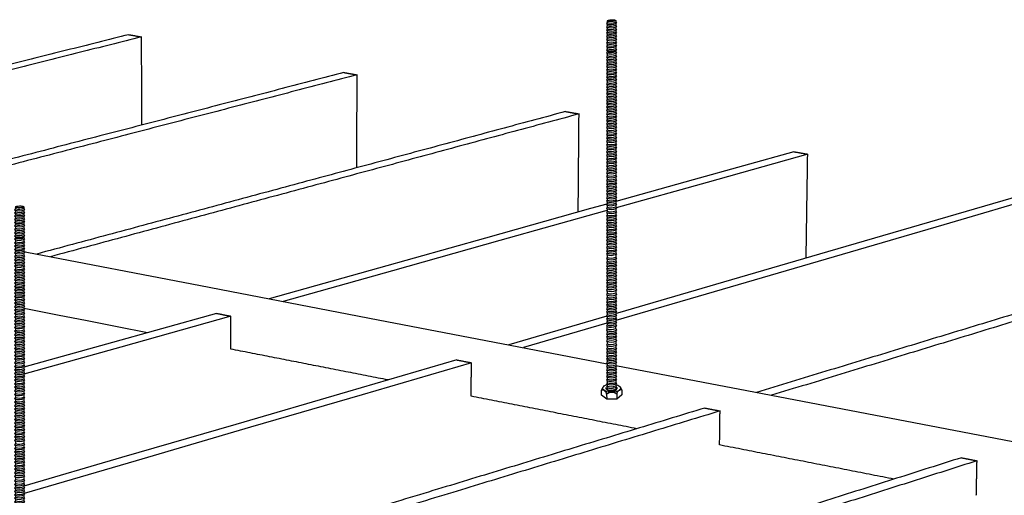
# Model space of a CAD drawing. Header units: millimetres. Extents: x 2538 to 24562, y 4449 to 23795.
# Tile 178 of 256: x 22906 to 23317, y 6742 to 6940. Entities that reach past the tile are written whole.
import ezdxf

# ---------------------------------------------------------------- set-up
doc = ezdxf.new("R2010")
doc.units = ezdxf.units.MM
doc.layers.add('_HD_tornillo', color=30, linetype='Continuous')
doc.layers.add('Make2D$Visible$Curves', color=7, linetype='Continuous', true_color=0x000000)

# ---------------------------------------------------------------- blocks, each defined once
blk = doc.blocks.new('varilla roscada ISO')
for p, q in [((1059.908, -963.578), (1059.822, -963.695)), ((1059.822, -963.695), (1059.908, -963.791)), ((1059.908, -963.901), (1059.822, -964.017)), ((1059.822, -964.017), (1059.908, -964.114)), ((1059.908, -963.455), (1059.908, -963.578)), ((1059.908, -963.777), (1059.908, -963.901)), ((1059.908, -964.1), (1059.908, -964.223)), ((1060.76, -963.391), (1060.76, -963.521)), ((1060.76, -963.421), (1060.76, -963.545)), ((1060.76, -963.758), (1060.832, -963.67)), ((1060.76, -963.744), (1060.76, -963.868)), ((1060.76, -964.081), (1060.832, -963.993)), ((1060.76, -964.066), (1060.76, -964.19)), ((1060.761, -963.545), (1060.832, -963.67)), ((1060.761, -963.867), (1060.832, -963.993)), ((1059.908, -964.223), (1059.822, -964.339)), ((1059.822, -964.339), (1059.908, -964.436)), ((1059.908, -964.546), (1059.822, -964.662)), ((1059.822, -964.662), (1059.908, -964.759)), ((1059.908, -964.868), (1059.822, -964.984)), ((1059.822, -964.984), (1059.908, -965.081)), ((1059.908, -964.422), (1059.908, -964.546)), ((1059.908, -964.744), (1059.908, -964.868)), ((1059.908, -965.081), (1059.908, -965.191)), ((1060.76, -964.403), (1060.832, -964.315)), ((1060.76, -964.389), (1060.76, -964.513)), ((1060.76, -964.726), (1060.832, -964.638)), ((1060.76, -964.711), (1060.76, -964.835)), ((1060.76, -965.048), (1060.832, -964.96)), ((1060.76, -965.048), (1060.76, -965.158)), ((1060.761, -964.19), (1060.832, -964.315)), ((1060.761, -964.512), (1060.832, -964.638)), ((1060.761, -964.835), (1060.832, -964.96)), ((1059.908, -965.191), (1059.822, -965.307)), ((1059.822, -965.307), (1059.908, -965.404)), ((1059.908, -965.552), (1059.822, -965.668)), ((1059.822, -965.668), (1059.908, -965.765)), ((1059.822, -965.668), (1059.908, -965.765)), ((1059.908, -965.887), (1059.822, -966.003)), ((1059.822, -966.003), (1059.908, -966.1)), ((1059.908, -965.404), (1059.908, -965.552)), ((1059.908, -965.765), (1059.908, -965.887)), ((1059.908, -966.1), (1059.908, -966.224)), ((1060.76, -965.371), (1060.832, -965.283)), ((1060.76, -965.371), (1060.76, -965.518)), ((1060.76, -965.731), (1060.832, -965.644)), ((1060.76, -965.731), (1060.832, -965.644)), ((1060.76, -965.731), (1060.76, -965.854)), ((1060.76, -966.067), (1060.832, -965.979)), ((1060.76, -966.067), (1060.76, -966.191)), ((1060.761, -965.157), (1060.832, -965.283)), ((1060.761, -965.518), (1060.832, -965.644)), ((1060.761, -965.853), (1060.832, -965.979)), ((1059.908, -966.224), (1059.822, -966.34)), ((1059.822, -966.34), (1059.908, -966.437)), ((1059.908, -966.546), (1059.822, -966.662)), ((1059.822, -966.662), (1059.908, -966.759)), ((1059.908, -966.907), (1059.822, -967.023)), ((1059.822, -967.023), (1059.908, -967.12)), ((1059.822, -967.023), (1059.908, -967.12)), ((1059.908, -966.437), (1059.908, -966.546)), ((1059.908, -966.759), (1059.908, -966.907)), ((1060.76, -966.404), (1060.832, -966.316)), ((1060.76, -966.404), (1060.76, -966.513)), ((1060.76, -966.726), (1060.832, -966.638)), ((1060.76, -966.726), (1060.76, -966.874)), ((1060.76, -967.087), (1060.832, -966.999)), ((1060.76, -967.087), (1060.832, -966.999)), ((1060.76, -967.087), (1060.76, -967.209)), ((1060.761, -966.19), (1060.832, -966.316)), ((1060.761, -966.513), (1060.832, -966.638)), ((1060.761, -966.873), (1060.832, -966.999)), ((1059.908, -967.243), (1059.822, -967.359)), ((1059.822, -967.359), (1059.908, -967.456)), ((1059.908, -967.579), (1059.822, -967.696)), ((1059.822, -967.696), (1059.908, -967.792)), ((1059.908, -967.902), (1059.822, -968.018)), ((1059.822, -968.018), (1059.908, -968.115)), ((1059.908, -967.12), (1059.908, -967.243)), ((1059.908, -967.456), (1059.908, -967.579)), ((1059.908, -967.792), (1059.908, -967.902)), ((1060.76, -967.423), (1060.832, -967.335)), ((1060.76, -967.423), (1060.76, -967.546)), ((1060.76, -967.759), (1060.832, -967.672)), ((1060.76, -967.759), (1060.76, -967.869)), ((1060.76, -968.082), (1060.832, -967.994)), ((1060.76, -968.082), (1060.76, -968.23)), ((1060.761, -967.209), (1060.832, -967.335)), ((1060.761, -967.546), (1060.832, -967.672)), ((1060.761, -967.868), (1060.832, -967.994)), ((1059.908, -968.263), (1059.822, -968.379)), ((1059.822, -968.379), (1059.908, -968.476)), ((1059.822, -968.379), (1059.908, -968.476)), ((1059.908, -968.598), (1059.822, -968.714)), ((1059.822, -968.714), (1059.908, -968.811)), ((1059.908, -968.935), (1059.822, -969.051)), ((1059.822, -969.051), (1059.908, -969.148)), ((1059.908, -968.115), (1059.908, -968.263)), ((1059.908, -968.476), (1059.908, -968.598)), ((1059.908, -968.811), (1059.908, -968.935)), ((1060.76, -968.443), (1060.832, -968.355)), ((1060.76, -968.443), (1060.832, -968.355)), ((1060.76, -968.443), (1060.76, -968.565)), ((1060.76, -968.778), (1060.832, -968.69)), ((1060.76, -968.778), (1060.76, -968.902)), ((1060.76, -969.115), (1060.832, -969.027)), ((1060.761, -968.229), (1060.832, -968.355)), ((1060.761, -968.565), (1060.832, -968.69)), ((1060.761, -968.901), (1060.832, -969.027)), ((1059.908, -969.258), (1059.822, -969.374)), ((1059.822, -969.374), (1059.908, -969.471)), ((1059.908, -969.618), (1059.822, -969.735)), ((1059.822, -969.735), (1059.908, -969.831)), ((1059.908, -969.943), (1059.822, -970.059)), ((1059.822, -970.059), (1059.908, -970.156)), ((1059.908, -969.148), (1059.908, -969.258)), ((1059.908, -969.471), (1059.908, -969.618)), ((1059.908, -969.831), (1059.908, -969.943)), ((1060.76, -969.115), (1060.76, -969.224)), ((1060.76, -969.437), (1060.832, -969.35)), ((1060.76, -969.437), (1060.76, -969.585)), ((1060.76, -969.798), (1060.832, -969.711)), ((1060.76, -969.798), (1060.76, -969.91)), ((1060.76, -970.123), (1060.832, -970.035)), ((1060.761, -969.224), (1060.832, -969.35)), ((1060.761, -969.585), (1060.832, -969.711)), ((1060.761, -969.909), (1060.832, -970.035)), ((1059.908, -970.279), (1059.822, -970.395)), ((1059.822, -970.395), (1059.908, -970.492)), ((1059.908, -970.615), (1059.822, -970.731)), ((1059.822, -970.731), (1059.908, -970.828)), ((1059.908, -970.958), (1059.822, -971.075)), ((1059.908, -970.156), (1059.908, -970.279)), ((1059.908, -970.492), (1059.908, -970.615)), ((1059.908, -970.828), (1059.908, -970.958)), ((1060.76, -970.123), (1060.76, -970.245)), ((1060.76, -970.458), (1060.832, -970.371)), ((1060.76, -970.458), (1060.76, -970.582)), ((1060.76, -970.795), (1060.832, -970.707)), ((1060.76, -970.795), (1060.76, -970.925)), ((1060.76, -971.138), (1060.832, -971.05)), ((1060.761, -970.245), (1060.832, -970.371)), ((1060.761, -970.582), (1060.832, -970.707)), ((1060.761, -970.925), (1060.832, -971.05)), ((1059.822, -971.075), (1059.908, -971.171)), ((1059.908, -971.297), (1059.822, -971.413)), ((1059.822, -971.413), (1059.908, -971.51)), ((1059.908, -971.622), (1059.822, -971.738)), ((1059.822, -971.738), (1059.908, -971.835)), ((1059.908, -971.957), (1059.822, -972.074)), ((1059.908, -971.171), (1059.908, -971.297)), ((1059.908, -971.51), (1059.908, -971.622)), ((1059.908, -971.835), (1059.908, -971.957)), ((1060.76, -971.138), (1060.76, -971.264)), ((1060.76, -971.477), (1060.832, -971.389)), ((1060.76, -971.477), (1060.76, -971.589)), ((1060.76, -971.802), (1060.832, -971.714)), ((1060.76, -971.802), (1060.76, -971.924)), ((1060.76, -972.137), (1060.832, -972.049)), ((1060.761, -971.264), (1060.832, -971.389)), ((1060.761, -971.588), (1060.832, -971.714)), ((1060.761, -971.924), (1060.832, -972.049)), ((1059.822, -972.074), (1059.908, -972.17)), ((1059.908, -972.294), (1059.822, -972.41)), ((1059.822, -972.41), (1059.908, -972.507)), ((1059.908, -972.637), (1059.822, -972.753)), ((1059.822, -972.753), (1059.908, -972.85)), ((1059.908, -972.98), (1059.822, -973.096)), ((1059.908, -972.17), (1059.908, -972.294)), ((1059.908, -972.507), (1059.908, -972.637)), ((1059.908, -972.85), (1059.908, -972.98)), ((1060.76, -972.137), (1060.76, -972.261)), ((1060.76, -972.474), (1060.832, -972.386)), ((1060.76, -972.474), (1060.76, -972.604)), ((1060.76, -972.817), (1060.832, -972.729)), ((1060.76, -972.817), (1060.76, -972.947)), ((1060.761, -972.26), (1060.832, -972.386)), ((1060.761, -972.603), (1060.832, -972.729)), ((1060.761, -972.947), (1060.832, -973.072)), ((1059.822, -973.096), (1059.908, -973.193)), ((1059.908, -973.326), (1059.822, -973.443)), ((1059.822, -973.443), (1059.908, -973.539)), ((1059.908, -973.67), (1059.822, -973.786)), ((1059.822, -973.786), (1059.908, -973.883)), ((1059.908, -974.013), (1059.822, -974.129)), ((1059.908, -973.193), (1059.908, -973.326)), ((1059.908, -973.539), (1059.908, -973.67)), ((1059.908, -973.883), (1059.908, -974.013)), ((1060.76, -973.16), (1060.832, -973.072)), ((1060.76, -973.16), (1060.76, -973.293)), ((1060.76, -973.506), (1060.832, -973.419)), ((1060.76, -973.506), (1060.76, -973.636)), ((1060.76, -973.849), (1060.832, -973.762)), ((1060.76, -973.849), (1060.76, -973.979)), ((1060.761, -973.293), (1060.832, -973.419)), ((1060.761, -973.636), (1060.832, -973.762)), ((1060.761, -973.979), (1060.832, -974.105)), ((1059.822, -974.129), (1059.908, -974.226)), ((1059.908, -974.378), (1059.822, -974.494)), ((1059.822, -974.494), (1059.908, -974.591)), ((1059.908, -974.724), (1059.822, -974.84)), ((1059.822, -974.84), (1059.908, -974.937)), ((1059.908, -974.226), (1059.908, -974.378)), ((1059.908, -974.591), (1059.908, -974.724)), ((1059.908, -974.937), (1059.908, -975.067)), ((1060.76, -974.192), (1060.832, -974.105)), ((1060.76, -974.192), (1060.76, -974.344)), ((1060.76, -974.557), (1060.832, -974.47)), ((1060.76, -974.557), (1060.76, -974.691)), ((1060.76, -974.904), (1060.832, -974.816)), ((1060.76, -974.904), (1060.76, -975.034)), ((1060.761, -974.344), (1060.832, -974.47)), ((1060.761, -974.69), (1060.832, -974.816)), ((1059.908, -975.067), (1059.822, -975.183)), ((1059.822, -975.183), (1059.908, -975.28)), ((1059.908, -975.41), (1059.822, -975.526)), ((1059.822, -975.526), (1059.908, -975.623)), ((1059.908, -975.79), (1059.822, -975.906)), ((1059.822, -975.906), (1059.908, -976.003)), ((1059.908, -975.28), (1059.908, -975.41)), ((1059.908, -975.623), (1059.908, -975.79)), ((1059.908, -976.003), (1059.908, -976.133)), ((1060.76, -975.247), (1060.832, -975.159)), ((1060.76, -975.247), (1060.76, -975.377)), ((1060.76, -975.59), (1060.832, -975.502)), ((1060.76, -975.59), (1060.76, -975.757)), ((1060.76, -975.97), (1060.832, -975.882)), ((1060.76, -975.97), (1060.76, -976.1)), ((1060.761, -975.033), (1060.832, -975.159)), ((1060.761, -975.376), (1060.832, -975.502)), ((1060.761, -975.757), (1060.832, -975.882)), ((1059.908, -976.133), (1059.822, -976.25)), ((1059.822, -976.25), (1059.908, -976.346)), ((1059.908, -976.48), (1059.822, -976.596)), ((1059.822, -976.596), (1059.908, -976.693)), ((1059.908, -976.823), (1059.822, -976.939)), ((1059.822, -976.939), (1059.908, -977.036)), ((1059.908, -976.346), (1059.908, -976.48)), ((1059.908, -976.693), (1059.908, -976.823)), ((1060.76, -976.313), (1060.832, -976.225)), ((1060.76, -976.313), (1060.76, -976.446)), ((1060.76, -976.659), (1060.832, -976.572)), ((1060.76, -976.659), (1060.76, -976.789)), ((1060.76, -977.002), (1060.832, -976.915)), ((1060.76, -977.002), (1060.76, -977.133)), ((1060.761, -976.1), (1060.832, -976.225)), ((1060.761, -976.446), (1060.832, -976.572)), ((1060.761, -976.789), (1060.832, -976.915)), ((1059.908, -977.166), (1059.822, -977.282)), ((1059.822, -977.282), (1059.908, -977.379)), ((1059.908, -977.531), (1059.822, -977.647)), ((1059.822, -977.647), (1059.908, -977.744)), ((1059.908, -977.877), (1059.822, -977.993)), ((1059.822, -977.993), (1059.908, -978.09)), ((1059.908, -977.036), (1059.908, -977.166)), ((1059.908, -977.379), (1059.908, -977.531)), ((1059.908, -977.744), (1059.908, -977.877)), ((1060.76, -977.346), (1060.832, -977.258)), ((1060.76, -977.346), (1060.76, -977.497)), ((1060.76, -977.71), (1060.832, -977.623)), ((1060.76, -977.71), (1060.76, -977.844)), ((1060.76, -978.057), (1060.832, -977.969)), ((1060.761, -977.132), (1060.832, -977.258)), ((1060.761, -977.497), (1060.832, -977.623)), ((1060.761, -977.843), (1060.832, -977.969)), ((1059.908, -978.22), (1059.822, -978.336)), ((1059.822, -978.336), (1059.908, -978.433)), ((1059.908, -978.563), (1059.822, -978.679)), ((1059.822, -978.679), (1059.908, -978.776)), ((1059.908, -978.95), (1059.822, -979.066)), ((1059.908, -978.09), (1059.908, -978.22)), ((1059.908, -978.433), (1059.908, -978.563)), ((1059.908, -978.776), (1059.908, -978.95)), ((1060.76, -978.057), (1060.76, -978.187)), ((1060.76, -978.4), (1060.832, -978.312)), ((1060.76, -978.4), (1060.76, -978.53)), ((1060.76, -978.743), (1060.832, -978.655)), ((1060.76, -978.743), (1060.76, -978.917)), ((1060.761, -978.186), (1060.832, -978.312)), ((1060.761, -978.529), (1060.832, -978.655)), ((1060.761, -978.916), (1060.832, -979.042)), ((1059.822, -979.066), (1059.908, -979.163)), ((1059.908, -979.33), (1059.822, -979.446)), ((1059.822, -979.446), (1059.908, -979.543)), ((1059.908, -979.673), (1059.822, -979.789)), ((1059.822, -979.789), (1059.908, -979.886)), ((1059.908, -979.163), (1059.908, -979.33)), ((1059.908, -979.543), (1059.908, -979.673)), ((1059.908, -979.886), (1059.908, -980.019)), ((1060.76, -979.13), (1060.832, -979.042)), ((1060.76, -979.13), (1060.76, -979.297)), ((1060.76, -979.51), (1060.832, -979.422)), ((1060.76, -979.51), (1060.76, -979.64)), ((1060.76, -979.853), (1060.832, -979.765)), ((1060.76, -979.853), (1060.76, -979.986)), ((1060.761, -979.297), (1060.832, -979.422)), ((1060.761, -979.64), (1060.832, -979.765)), ((1059.908, -980.019), (1059.822, -980.136)), ((1059.822, -980.136), (1059.908, -980.233)), ((1059.908, -980.363), (1059.822, -980.479)), ((1059.822, -980.479), (1059.908, -980.576)), ((1059.908, -980.706), (1059.822, -980.822)), ((1059.822, -980.822), (1059.908, -980.919)), ((1059.908, -980.233), (1059.908, -980.363)), ((1059.908, -980.576), (1059.908, -980.706)), ((1059.908, -980.919), (1059.908, -981.071)), ((1060.76, -980.199), (1060.832, -980.112)), ((1060.76, -980.199), (1060.76, -980.329)), ((1060.76, -980.542), (1060.832, -980.455)), ((1060.76, -980.542), (1060.76, -980.672)), ((1060.76, -980.885), (1060.832, -980.798)), ((1060.76, -980.885), (1060.76, -981.037)), ((1060.761, -979.986), (1060.832, -980.112)), ((1060.761, -980.329), (1060.832, -980.455)), ((1060.761, -980.672), (1060.832, -980.798)), ((1059.908, -981.071), (1059.822, -981.187)), ((1059.822, -981.187), (1059.908, -981.284)), ((1059.908, -981.417), (1059.822, -981.533)), ((1059.822, -981.533), (1059.908, -981.63)), ((1059.908, -981.76), (1059.822, -981.876)), ((1059.822, -981.876), (1059.908, -981.973)), ((1059.908, -981.284), (1059.908, -981.417)), ((1059.908, -981.63), (1059.908, -981.76)), ((1060.76, -981.25), (1060.832, -981.163)), ((1060.76, -981.25), (1060.76, -981.384)), ((1060.76, -981.597), (1060.832, -981.509)), ((1060.76, -981.597), (1060.76, -981.727)), ((1060.76, -981.94), (1060.832, -981.852)), ((1060.76, -981.94), (1060.76, -982.105)), ((1060.761, -981.037), (1060.832, -981.163)), ((1060.761, -981.383), (1060.832, -981.509)), ((1060.761, -981.726), (1060.832, -981.852)), ((1059.908, -982.138), (1059.822, -982.254)), ((1059.822, -982.254), (1059.908, -982.351)), ((1059.908, -982.541), (1059.822, -982.657)), ((1059.822, -982.657), (1059.908, -982.754)), ((1059.908, -982.921), (1059.822, -983.038)), ((1059.908, -981.973), (1059.908, -982.138)), ((1059.908, -982.351), (1059.908, -982.541)), ((1059.908, -982.754), (1059.908, -982.921)), ((1060.76, -982.318), (1060.832, -982.23)), ((1060.76, -982.318), (1060.76, -982.508)), ((1060.76, -982.721), (1060.832, -982.633)), ((1060.76, -982.721), (1060.76, -982.888)), ((1060.761, -982.104), (1060.832, -982.23)), ((1060.761, -982.507), (1060.832, -982.633)), ((1060.761, -982.888), (1060.832, -983.013)), ((1059.822, -983.038), (1059.908, -983.134)), ((1059.908, -983.264), (1059.822, -983.381)), ((1059.822, -983.381), (1059.908, -983.477)), ((1059.908, -983.611), (1059.822, -983.727)), ((1059.822, -983.727), (1059.908, -983.824)), ((1059.908, -983.134), (1059.908, -983.264)), ((1059.908, -983.477), (1059.908, -983.611)), ((1059.908, -983.824), (1059.908, -983.954)), ((1060.76, -983.101), (1060.832, -983.013)), ((1060.76, -983.101), (1060.76, -983.231)), ((1060.76, -983.444), (1060.832, -983.357)), ((1060.76, -983.444), (1060.76, -983.577)), ((1060.76, -983.79), (1060.832, -983.703)), ((1060.76, -983.79), (1060.76, -983.921)), ((1060.761, -983.231), (1060.832, -983.357)), ((1060.761, -983.577), (1060.832, -983.703)), ((1060.761, -983.92), (1060.832, -984.046)), ((1059.908, -983.954), (1059.822, -984.07)), ((1059.822, -984.07), (1059.908, -984.167)), ((1059.908, -984.297), (1059.822, -984.413)), ((1059.822, -984.413), (1059.908, -984.51)), ((1059.908, -984.662), (1059.822, -984.778)), ((1059.822, -984.778), (1059.908, -984.875)), ((1059.908, -984.167), (1059.908, -984.297)), ((1059.908, -984.51), (1059.908, -984.662)), ((1059.908, -984.875), (1059.908, -985.008)), ((1060.76, -984.134), (1060.832, -984.046)), ((1060.76, -984.134), (1060.76, -984.264)), ((1060.76, -984.477), (1060.832, -984.389)), ((1060.76, -984.477), (1060.76, -984.629)), ((1060.76, -984.842), (1060.832, -984.754)), ((1060.76, -984.842), (1060.76, -984.975)), ((1060.761, -984.263), (1060.832, -984.389)), ((1060.761, -984.628), (1060.832, -984.754)), ((1059.908, -985.008), (1059.822, -985.124)), ((1059.822, -985.124), (1059.908, -985.221)), ((1059.908, -985.351), (1059.822, -985.467)), ((1059.822, -985.467), (1059.908, -985.564)), ((1059.908, -985.694), (1059.822, -985.81)), ((1059.822, -985.81), (1059.908, -985.907)), ((1059.908, -985.221), (1059.908, -985.351)), ((1059.908, -985.564), (1059.908, -985.694)), ((1060.76, -985.188), (1060.832, -985.1)), ((1060.76, -985.188), (1060.76, -985.318)), ((1060.76, -985.531), (1060.832, -985.443)), ((1060.76, -985.531), (1060.76, -985.661)), ((1060.76, -985.874), (1060.832, -985.786)), ((1060.76, -985.874), (1060.76, -986.028)), ((1060.761, -984.974), (1060.832, -985.1)), ((1060.761, -985.317), (1060.832, -985.443)), ((1060.761, -985.66), (1060.832, -985.786)), ((1059.908, -986.061), (1059.822, -986.177)), ((1059.822, -986.177), (1059.908, -986.274)), ((1059.908, -986.404), (1059.822, -986.52)), ((1059.822, -986.52), (1059.908, -986.617)), ((1059.908, -986.747), (1059.822, -986.863)), ((1059.822, -986.863), (1059.908, -986.96)), ((1059.908, -985.907), (1059.908, -986.061)), ((1059.908, -986.274), (1059.908, -986.404)), ((1059.908, -986.617), (1059.908, -986.747)), ((1060.76, -986.241), (1060.832, -986.153)), ((1060.76, -986.241), (1060.76, -986.371)), ((1060.76, -986.584), (1060.832, -986.496)), ((1060.76, -986.584), (1060.76, -986.714)), ((1060.76, -986.927), (1060.832, -986.839)), ((1060.761, -986.027), (1060.832, -986.153)), ((1060.761, -986.37), (1060.832, -986.496)), ((1060.761, -986.713), (1060.832, -986.839)), ((1059.908, -987.185), (1059.822, -987.301)), ((1059.822, -987.301), (1059.908, -987.398)), ((1059.908, -987.566), (1059.822, -987.682)), ((1059.822, -987.682), (1059.908, -987.779)), ((1059.908, -986.96), (1059.908, -987.185)), ((1059.908, -987.398), (1059.908, -987.566)), ((1059.908, -987.779), (1059.908, -987.909)), ((1060.76, -986.927), (1060.76, -987.152)), ((1060.76, -987.365), (1060.832, -987.277)), ((1060.76, -987.365), (1060.76, -987.532)), ((1060.76, -987.745), (1060.832, -987.658)), ((1060.76, -987.745), (1060.76, -987.875)), ((1060.761, -987.151), (1060.832, -987.277)), ((1060.761, -987.532), (1060.832, -987.658)), ((1060.761, -987.875), (1060.832, -988.001)), ((1059.908, -987.909), (1059.822, -988.025)), ((1059.822, -988.025), (1059.908, -988.122)), ((1059.908, -988.255), (1059.822, -988.371)), ((1059.822, -988.371), (1059.908, -988.468)), ((1059.908, -988.598), (1059.822, -988.714)), ((1059.822, -988.714), (1059.908, -988.811)), ((1059.908, -988.122), (1059.908, -988.255)), ((1059.908, -988.468), (1059.908, -988.598)), ((1059.908, -988.811), (1059.908, -988.941)), ((1060.76, -988.089), (1060.832, -988.001)), ((1060.76, -988.089), (1060.76, -988.222)), ((1060.76, -988.435), (1060.832, -988.347)), ((1060.76, -988.435), (1060.76, -988.565)), ((1060.76, -988.778), (1060.832, -988.69)), ((1060.76, -988.778), (1060.76, -988.908)), ((1060.761, -988.221), (1060.832, -988.347)), ((1060.761, -988.564), (1060.832, -988.69)), ((1059.908, -988.941), (1059.822, -989.057)), ((1059.822, -989.057), (1059.908, -989.154)), ((1059.908, -989.306), (1059.822, -989.422)), ((1059.822, -989.422), (1059.908, -989.519)), ((1059.908, -989.652), (1059.822, -989.768)), ((1059.822, -989.768), (1059.908, -989.865)), ((1059.908, -989.154), (1059.908, -989.306)), ((1059.908, -989.519), (1059.908, -989.652)), ((1060.76, -989.121), (1060.832, -989.033)), ((1060.76, -989.121), (1060.76, -989.273)), ((1060.76, -989.486), (1060.832, -989.398)), ((1060.76, -989.486), (1060.76, -989.619)), ((1060.76, -989.832), (1060.832, -989.744)), ((1060.76, -989.832), (1060.76, -989.962)), ((1060.761, -988.907), (1060.832, -989.033)), ((1060.761, -989.272), (1060.832, -989.398)), ((1060.761, -989.618), (1060.832, -989.744)), ((1059.908, -989.995), (1059.822, -990.111)), ((1059.822, -990.111), (1059.908, -990.208)), ((1059.908, -990.338), (1059.822, -990.492)), ((1059.822, -990.492), (1059.908, -990.589)), ((1059.908, -990.776), (1059.822, -990.92)), ((1059.908, -989.865), (1059.908, -989.995)), ((1059.908, -990.208), (1059.908, -990.338)), ((1059.908, -990.589), (1059.908, -990.776)), ((1060.76, -990.175), (1060.832, -990.087)), ((1060.76, -990.175), (1060.76, -990.305)), ((1060.76, -990.556), (1060.832, -990.468)), ((1060.76, -990.556), (1060.76, -990.742)), ((1060.761, -989.962), (1060.832, -990.087)), ((1060.761, -990.305), (1060.832, -990.468)), ((1060.761, -990.742), (1060.832, -990.896)), ((1059.822, -990.92), (1059.908, -991.017)), ((1059.908, -991.184), (1059.822, -991.301)), ((1059.822, -991.301), (1059.908, -991.397)), ((1059.908, -991.527), (1059.822, -991.644)), ((1059.822, -991.644), (1059.908, -991.74)), ((1059.908, -991.017), (1059.908, -991.184)), ((1059.908, -991.397), (1059.908, -991.527)), ((1059.908, -991.74), (1059.908, -991.874)), ((1060.76, -990.984), (1060.832, -990.896)), ((1060.76, -990.984), (1060.76, -991.151)), ((1060.76, -991.364), (1060.832, -991.277)), ((1060.76, -991.364), (1060.76, -991.494)), ((1060.76, -991.707), (1060.832, -991.62)), ((1060.76, -991.707), (1060.76, -991.84)), ((1060.761, -991.151), (1060.832, -991.277)), ((1060.761, -991.494), (1060.832, -991.62)), ((1059.908, -991.874), (1059.822, -991.99)), ((1059.822, -991.99), (1059.908, -992.087)), ((1059.908, -992.217), (1059.822, -992.333)), ((1059.822, -992.333), (1059.908, -992.43)), ((1059.908, -992.56), (1059.822, -992.676)), ((1059.822, -992.676), (1059.908, -992.773)), ((1059.908, -992.087), (1059.908, -992.217)), ((1059.908, -992.43), (1059.908, -992.56)), ((1059.908, -992.773), (1059.908, -992.925)), ((1060.76, -992.053), (1060.832, -991.966)), ((1060.76, -992.053), (1060.76, -992.184)), ((1060.76, -992.397), (1060.832, -992.309)), ((1060.76, -992.397), (1060.76, -992.527)), ((1060.76, -992.74), (1060.832, -992.652)), ((1060.76, -992.74), (1060.76, -992.892)), ((1060.761, -991.84), (1060.832, -991.966)), ((1060.761, -992.183), (1060.832, -992.309)), ((1060.761, -992.526), (1060.832, -992.652)), ((1059.908, -992.925), (1059.822, -993.041)), ((1059.822, -993.041), (1059.908, -993.138)), ((1059.908, -993.271), (1059.822, -993.387)), ((1059.822, -993.387), (1059.908, -993.484)), ((1059.908, -993.614), (1059.822, -993.73)), ((1059.822, -993.73), (1059.908, -993.827)), ((1059.908, -993.138), (1059.908, -993.271)), ((1059.908, -993.484), (1059.908, -993.614)), ((1060.76, -993.105), (1060.832, -993.017)), ((1060.76, -993.105), (1060.76, -993.238)), ((1060.76, -993.451), (1060.832, -993.363)), ((1060.76, -993.451), (1060.76, -993.581)), ((1060.76, -993.794), (1060.832, -993.706)), ((1060.76, -993.794), (1060.76, -993.924)), ((1060.761, -992.891), (1060.832, -993.017)), ((1060.761, -993.237), (1060.832, -993.363)), ((1060.761, -993.58), (1060.832, -993.706)), ((1059.908, -993.957), (1059.822, -994.088)), ((1059.822, -994.088), (1059.908, -994.185)), ((1059.908, -994.362), (1059.822, -994.505)), ((1059.822, -994.505), (1059.908, -994.602)), ((1059.908, -994.735), (1059.822, -994.851)), ((1059.908, -993.827), (1059.908, -993.957)), ((1059.908, -994.362), (1059.908, -994.185)), ((1059.908, -994.602), (1059.908, -994.735)), ((1060.76, -994.152), (1060.832, -994.064)), ((1060.76, -994.569), (1060.832, -994.481)), ((1060.76, -994.569), (1060.76, -994.702)), ((1060.761, -993.923), (1060.832, -994.064)), ((1060.761, -994.328), (1060.761, -994.15)), ((1060.761, -994.328), (1060.832, -994.481)), ((1060.761, -994.701), (1060.832, -994.827)), ((1059.822, -994.851), (1059.908, -994.948)), ((1059.908, -995.078), (1059.822, -995.194)), ((1059.822, -995.194), (1059.908, -995.291)), ((1059.908, -995.421), (1059.822, -995.575)), ((1059.822, -995.575), (1059.908, -995.672)), ((1059.908, -994.948), (1059.908, -995.078)), ((1059.908, -995.291), (1059.908, -995.421)), ((1059.908, -995.672), (1059.908, -995.858)), ((1060.76, -994.915), (1060.832, -994.827)), ((1060.76, -994.915), (1060.76, -995.045)), ((1060.76, -995.258), (1060.832, -995.17)), ((1060.76, -995.258), (1060.76, -995.388)), ((1060.76, -995.639), (1060.832, -995.551)), ((1060.76, -995.639), (1060.76, -995.825)), ((1060.761, -995.044), (1060.832, -995.17)), ((1060.761, -995.387), (1060.832, -995.551)), ((1059.908, -995.858), (1059.822, -996.003)), ((1059.822, -996.003), (1059.908, -996.1)), ((1059.908, -996.267), (1059.822, -996.383)), ((1059.822, -996.383), (1059.908, -996.48)), ((1059.908, -996.61), (1059.822, -996.726)), ((1059.822, -996.726), (1059.908, -996.823)), ((1059.908, -996.1), (1059.908, -996.267)), ((1059.908, -996.48), (1059.908, -996.61)), ((1060.76, -996.067), (1060.832, -995.979)), ((1060.76, -996.067), (1060.76, -996.234)), ((1060.76, -996.447), (1060.832, -996.359)), ((1060.76, -996.447), (1060.76, -996.577)), ((1060.76, -996.79), (1060.832, -996.702)), ((1060.761, -995.825), (1060.832, -995.979)), ((1060.761, -996.233), (1060.832, -996.359)), ((1060.761, -996.577), (1060.832, -996.702)), ((1059.908, -996.956), (1059.822, -997.073)), ((1059.822, -997.073), (1059.908, -997.169)), ((1059.908, -997.3), (1059.822, -997.416)), ((1059.822, -997.416), (1059.908, -997.513)), ((1059.908, -997.643), (1059.822, -997.759)), ((1059.822, -997.759), (1059.908, -997.856)), ((1059.908, -996.823), (1059.908, -996.956)), ((1059.908, -997.169), (1059.908, -997.3)), ((1059.908, -997.513), (1059.908, -997.643)), ((1060.76, -996.79), (1060.76, -996.923)), ((1060.76, -997.136), (1060.832, -997.049)), ((1060.76, -997.136), (1060.76, -997.266)), ((1060.76, -997.479), (1060.832, -997.392)), ((1060.76, -997.479), (1060.76, -997.609)), ((1060.76, -997.822), (1060.832, -997.735)), ((1060.761, -996.923), (1060.832, -997.049)), ((1060.761, -997.266), (1060.832, -997.392)), ((1060.761, -997.609), (1060.832, -997.735)), ((1059.908, -998.008), (1059.822, -998.124)), ((1059.822, -998.124), (1059.908, -998.221)), ((1059.908, -998.354), (1059.822, -998.47)), ((1059.822, -998.47), (1059.908, -998.567)), ((1059.908, -998.697), (1059.822, -998.813)), ((1059.908, -997.856), (1059.908, -998.008)), ((1059.908, -998.221), (1059.908, -998.354)), ((1059.908, -998.567), (1059.908, -998.697)), ((1060.76, -997.822), (1060.76, -997.974)), ((1060.76, -998.187), (1060.832, -998.1)), ((1060.76, -998.187), (1060.76, -998.321)), ((1060.76, -998.534), (1060.832, -998.446)), ((1060.76, -998.534), (1060.76, -998.664)), ((1060.761, -997.974), (1060.832, -998.1)), ((1060.761, -998.32), (1060.832, -998.446)), ((1060.761, -998.663), (1060.832, -998.789)), ((1059.822, -998.813), (1059.908, -998.91)), ((1059.908, -999.04), (1059.822, -999.156)), ((1059.822, -999.156), (1059.908, -999.253)), ((1059.908, -999.395), (1059.822, -999.511)), ((1059.822, -999.511), (1059.908, -999.608)), ((1059.908, -998.91), (1059.908, -999.04)), ((1059.908, -999.253), (1059.908, -999.395)), ((1059.908, -999.608), (1059.908, -999.76)), ((1060.76, -998.877), (1060.832, -998.789)), ((1060.76, -998.877), (1060.76, -999.007)), ((1060.76, -999.22), (1060.832, -999.132)), ((1060.76, -999.22), (1060.76, -999.362)), ((1060.76, -999.575), (1060.832, -999.487)), ((1060.76, -999.575), (1060.76, -999.727)), ((1060.761, -999.006), (1060.832, -999.132)), ((1060.761, -999.361), (1060.832, -999.487)), ((1060.761, -999.726), (1060.832, -999.852)), ((1059.334, -1000.5), (1059.5, -1000.215)), ((1059.341, -1001.012), (1059.334, -1000.5)), ((1059.908, -999.76), (1059.822, -999.876)), ((1059.822, -999.876), (1059.908, -999.973)), ((1059.908, -1000.106), (1059.822, -1000.222)), ((1059.822, -1000.222), (1059.908, -1000.319)), ((1059.908, -1000.449), (1059.881, -1000.486)), ((1059.908, -999.973), (1059.908, -1000.106)), ((1059.908, -1000.319), (1059.908, -1000.449)), ((1060.76, -999.94), (1060.832, -999.852)), ((1060.76, -999.94), (1060.76, -1000.073)), ((1060.76, -1000.286), (1060.832, -1000.198)), ((1060.76, -1000.286), (1060.76, -1000.416)), ((1060.761, -1000.072), (1060.832, -1000.198)), ((1060.761, -1000.415), (1060.803, -1000.489)), ((1061.383, -1000.473), (1061.21, -1000.192)), ((1061.383, -1000.473), (1061.39, -1000.985)), ((1059.859, -1001.432), (1059.341, -1001.012)), ((1059.852, -1000.92), (1059.859, -1001.432)), ((1060.883, -1001.419), (1059.859, -1001.432)), ((1060.876, -1000.906), (1060.883, -1001.419)), ((1061.39, -1000.985), (1060.883, -1001.419))]:
    blk.add_line(p, q)
for points in [[(1060.767, -999.932, -0.050174), (1060.979, -1000.006, -0.103273), (1061.188, -1000.161, -0.179504), (1061.243, -1000.304, -0.179504), (1061.192, -1000.448, -0.103273), (1060.987, -1000.609, -0.06305), (1060.721, -1000.702, -0.049252), (1060.362, -1000.743, -0.049252), (1060.003, -1000.712, -0.06305), (1059.734, -1000.626, -0.103273), (1059.525, -1000.47, -0.179504), (1059.47, -1000.328, -0.179504), (1059.521, -1000.183, -0.103273), (1059.726, -1000.022, -0.040066), (1059.892, -999.955)], [(1060.795, -1000.132, -0.054589), (1060.852, -1000.197, -0.152216), (1060.89, -1000.311, -0.152216), (1060.855, -1000.426, -0.106943), (1060.734, -1000.543, -0.074343), (1060.569, -1000.614, -0.060974), (1060.352, -1000.643, -0.060974), (1060.134, -1000.62, -0.074343), (1059.967, -1000.553, -0.106943), (1059.842, -1000.439, -0.152216), (1059.805, -1000.325, -0.124765), (1059.828, -1000.229, -0.124765)]]:
    blk.add_lwpolyline(points, format="xyb")
for centre, radius, start, end in [((1060.304, -962.689), 1.115, 244.4352, 298.29184), ((1060.304, -963.011), 1.115, 244.4352, 298.29184), ((1060.293, -962.499), 1.146, 250.38545, 294.07513), ((1060.293, -962.822), 1.146, 250.38545, 294.07513), ((1060.304, -963.334), 1.115, 244.4352, 298.29184), ((1060.304, -963.656), 1.115, 244.4352, 298.29184), ((1060.304, -963.979), 1.115, 244.4352, 298.29184), ((1060.293, -963.144), 1.146, 250.38545, 294.07513), ((1060.293, -963.466), 1.146, 250.38545, 294.07513), ((1060.293, -963.789), 1.146, 250.38545, 294.07513), ((1060.304, -964.301), 1.115, 244.4352, 298.29184), ((1060.304, -964.662), 1.115, 244.4352, 298.29184), ((1060.304, -964.997), 1.115, 244.4352, 298.29184), ((1060.293, -964.111), 1.146, 250.38545, 294.07513), ((1060.293, -964.472), 1.146, 250.38545, 294.07513), ((1060.293, -964.808), 1.146, 250.38545, 294.07513), ((1060.304, -965.334), 1.115, 244.4352, 298.29184), ((1060.304, -965.657), 1.115, 244.4352, 298.29184), ((1060.304, -966.018), 1.115, 244.4352, 298.29184), ((1060.293, -965.145), 1.146, 250.38545, 294.07513), ((1060.293, -965.358), 1.146, 250.38545, 294.07513), ((1060.293, -965.467), 1.146, 250.38545, 294.07513), ((1060.293, -965.828), 1.146, 250.38545, 294.07513), ((1060.304, -966.353), 1.115, 244.4352, 298.29184), ((1060.304, -966.69), 1.115, 244.4352, 298.29184), ((1060.304, -967.012), 1.115, 244.4352, 298.29184), ((1060.293, -966.163), 1.146, 250.38545, 294.07513), ((1060.293, -966.5), 1.146, 250.38545, 294.07513), ((1060.293, -966.823), 1.146, 250.38545, 294.07513), ((1060.304, -967.373), 1.115, 244.4352, 298.29184), ((1060.304, -967.709), 1.115, 244.4352, 298.29184), ((1060.304, -968.045), 1.115, 244.4352, 298.29184), ((1060.293, -967.184), 1.146, 250.38545, 294.07513), ((1060.293, -967.519), 1.146, 250.38545, 294.07513), ((1060.293, -967.856), 1.146, 250.38545, 294.07513), ((1060.304, -968.368), 1.115, 244.4352, 298.29184), ((1060.304, -968.729), 1.115, 244.4352, 298.29184), ((1060.304, -969.053), 1.115, 244.4352, 298.29184), ((1060.293, -968.178), 1.146, 250.38545, 294.07513), ((1060.293, -968.539), 1.146, 250.38545, 294.07513), ((1060.293, -968.864), 1.146, 250.38545, 294.07513), ((1060.304, -969.389), 1.115, 244.4352, 298.29184), ((1060.304, -969.726), 1.115, 244.4352, 298.29184), ((1060.304, -970.069), 1.115, 244.4352, 298.29184), ((1060.293, -969.199), 1.146, 250.38545, 294.07513), ((1060.293, -969.536), 1.146, 250.38545, 294.07513), ((1060.293, -969.879), 1.146, 250.38545, 294.07513), ((1060.304, -970.408), 1.115, 244.4352, 298.29184), ((1060.304, -970.732), 1.115, 244.4352, 298.29184), ((1060.304, -971.068), 1.115, 244.4352, 298.29184), ((1060.293, -970.218), 1.146, 250.38545, 294.07513), ((1060.293, -970.543), 1.146, 250.38545, 294.07513), ((1060.293, -970.878), 1.146, 250.38545, 294.07513), ((1060.304, -971.405), 1.115, 244.4352, 298.29184), ((1060.304, -971.748), 1.115, 244.4352, 298.29184), ((1060.293, -971.215), 1.146, 250.38545, 294.07513), ((1060.293, -971.558), 1.146, 250.38545, 294.07513), ((1060.293, -971.901), 1.146, 250.38545, 294.07513), ((1060.304, -972.091), 1.115, 244.4352, 298.29184), ((1060.304, -972.437), 1.115, 244.4352, 298.29184), ((1060.304, -972.78), 1.115, 244.4352, 298.29184), ((1060.293, -972.247), 1.146, 250.38545, 294.07513), ((1060.293, -972.59), 1.146, 250.38545, 294.07513), ((1060.293, -972.933), 1.146, 250.38545, 294.07513), ((1060.304, -973.123), 1.115, 244.4352, 298.29184), ((1060.304, -973.488), 1.115, 244.4352, 298.29184), ((1060.304, -973.834), 1.115, 244.4352, 298.29184), ((1060.293, -973.298), 1.146, 250.38545, 294.07513), ((1060.293, -973.644), 1.146, 250.38545, 294.07513), ((1060.304, -974.177), 1.115, 244.4352, 298.29184), ((1060.304, -974.52), 1.115, 244.4352, 298.29184), ((1060.304, -974.901), 1.115, 244.4352, 298.29184), ((1060.293, -973.988), 1.146, 250.38545, 294.07513), ((1060.293, -974.331), 1.146, 250.38545, 294.07513), ((1060.293, -974.711), 1.146, 250.38545, 294.07513), ((1060.304, -975.244), 1.115, 244.4352, 298.29184), ((1060.304, -975.59), 1.115, 244.4352, 298.29184), ((1060.304, -975.933), 1.115, 244.4352, 298.29184), ((1060.293, -975.054), 1.146, 250.38545, 294.07513), ((1060.293, -975.4), 1.146, 250.38545, 294.07513), ((1060.293, -975.743), 1.146, 250.38545, 294.07513), ((1060.304, -976.276), 1.115, 244.4352, 298.29184), ((1060.304, -976.641), 1.115, 244.4352, 298.29184), ((1060.304, -976.987), 1.115, 244.4352, 298.29184), ((1060.293, -976.086), 1.146, 250.38545, 294.07513), ((1060.293, -976.451), 1.146, 250.38545, 294.07513), ((1060.293, -976.798), 1.146, 250.38545, 294.07513), ((1060.304, -977.33), 1.115, 244.4352, 298.29184), ((1060.304, -977.673), 1.115, 244.4352, 298.29184), ((1060.293, -977.141), 1.146, 250.38545, 294.07513), ((1060.293, -977.484), 1.146, 250.38545, 294.07513), ((1060.293, -977.87), 1.146, 250.38545, 294.07513), ((1060.304, -978.06), 1.115, 244.4352, 298.29184), ((1060.304, -978.441), 1.115, 244.4352, 298.29184), ((1060.304, -978.784), 1.115, 244.4352, 298.29184), ((1060.293, -978.251), 1.146, 250.38545, 294.07513), ((1060.293, -978.594), 1.146, 250.38545, 294.07513), ((1060.304, -979.13), 1.115, 244.4352, 298.29184), ((1060.304, -979.473), 1.115, 244.4352, 298.29184), ((1060.304, -979.816), 1.115, 244.4352, 298.29184), ((1060.293, -978.94), 1.146, 250.38545, 294.07513), ((1060.293, -979.283), 1.146, 250.38545, 294.07513), ((1060.293, -979.626), 1.146, 250.38545, 294.07513), ((1060.304, -980.181), 1.115, 244.4352, 298.29184), ((1060.304, -980.527), 1.115, 244.4352, 298.29184), ((1060.304, -980.87), 1.115, 244.4352, 298.29184), ((1060.293, -979.991), 1.146, 250.38545, 294.07513), ((1060.293, -980.337), 1.146, 250.38545, 294.07513), ((1060.293, -980.681), 1.146, 250.38545, 294.07513), ((1060.304, -981.248), 1.115, 244.4352, 298.29184), ((1060.304, -981.651), 1.115, 244.4352, 298.29184), ((1060.293, -981.059), 1.146, 250.38545, 294.07513), ((1060.293, -981.462), 1.146, 250.38545, 294.07513), ((1060.293, -981.842), 1.146, 250.38545, 294.07513), ((1060.304, -982.032), 1.115, 244.4352, 298.29184), ((1060.304, -982.375), 1.115, 244.4352, 298.29184), ((1060.304, -982.721), 1.115, 244.4352, 298.29184), ((1060.293, -982.185), 1.146, 250.38545, 294.07513), ((1060.293, -982.531), 1.146, 250.38545, 294.07513), ((1060.293, -982.874), 1.146, 250.38545, 294.07513), ((1060.304, -983.064), 1.115, 244.4352, 298.29184), ((1060.304, -983.407), 1.115, 244.4352, 298.29184), ((1060.304, -983.772), 1.115, 244.4352, 298.29184), ((1060.293, -983.217), 1.146, 250.38545, 294.07513), ((1060.293, -983.582), 1.146, 250.38545, 294.07513), ((1060.304, -984.118), 1.115, 244.4352, 298.29184), ((1060.304, -984.461), 1.115, 244.4352, 298.29184), ((1060.304, -984.804), 1.115, 244.4352, 298.29184), ((1060.293, -983.929), 1.146, 250.38545, 294.07513), ((1060.293, -984.272), 1.146, 250.38545, 294.07513), ((1060.293, -984.615), 1.146, 250.38545, 294.07513), ((1060.304, -985.171), 1.115, 244.4352, 298.29184), ((1060.304, -985.514), 1.115, 244.4352, 298.29184), ((1060.304, -985.858), 1.115, 244.4352, 298.29184), ((1060.293, -984.982), 1.146, 250.38545, 294.07513), ((1060.293, -985.325), 1.146, 250.38545, 294.07513), ((1060.293, -985.668), 1.146, 250.38545, 294.07513), ((1060.304, -986.296), 1.115, 244.4352, 298.29184), ((1060.304, -986.676), 1.115, 244.4352, 298.29184), ((1060.293, -986.106), 1.146, 250.38545, 294.07513), ((1060.293, -986.486), 1.146, 250.38545, 294.07513), ((1060.293, -986.829), 1.146, 250.38545, 294.07513), ((1060.304, -987.019), 1.115, 244.4352, 298.29184), ((1060.304, -987.365), 1.115, 244.4352, 298.29184), ((1060.304, -987.708), 1.115, 244.4352, 298.29184), ((1060.293, -987.176), 1.146, 250.38545, 294.07513), ((1060.293, -987.519), 1.146, 250.38545, 294.07513), ((1060.304, -988.051), 1.115, 244.4352, 298.29184), ((1060.304, -988.416), 1.115, 244.4352, 298.29184), ((1060.304, -988.763), 1.115, 244.4352, 298.29184), ((1060.293, -987.862), 1.146, 250.38545, 294.07513), ((1060.293, -988.227), 1.146, 250.38545, 294.07513), ((1060.293, -988.573), 1.146, 250.38545, 294.07513), ((1060.304, -989.106), 1.115, 244.4352, 298.29184), ((1060.304, -989.486), 1.115, 244.4352, 298.29184), ((1060.293, -988.916), 1.146, 250.38545, 294.07513), ((1060.293, -989.259), 1.146, 250.38545, 294.07513), ((1060.293, -989.696), 1.146, 250.38545, 294.07513), ((1060.304, -989.914), 1.115, 244.4352, 298.29184), ((1060.304, -990.295), 1.115, 244.4352, 298.29184), ((1060.304, -990.638), 1.115, 244.4352, 298.29184), ((1060.293, -990.105), 1.146, 250.38545, 294.07513), ((1060.293, -990.448), 1.146, 250.38545, 294.07513), ((1060.304, -990.984), 1.115, 244.4352, 298.29184), ((1060.304, -991.327), 1.115, 244.4352, 298.29184), ((1060.304, -991.67), 1.115, 244.4352, 298.29184), ((1060.293, -990.794), 1.146, 250.38545, 294.07513), ((1060.293, -991.137), 1.146, 250.38545, 294.07513), ((1060.293, -991.48), 1.146, 250.38545, 294.07513), ((1060.304, -992.035), 1.115, 244.4352, 298.29184), ((1060.304, -992.381), 1.115, 244.4352, 298.29184), ((1060.304, -992.724), 1.115, 244.4352, 298.29184), ((1060.293, -991.845), 1.146, 250.38545, 294.07513), ((1060.293, -992.192), 1.146, 250.38545, 294.07513), ((1060.293, -992.535), 1.146, 250.38545, 294.07513), ((1060.304, -993.082), 1.115, 244.4352, 298.29184), ((1060.304, -993.499), 1.115, 244.4352, 298.29184), ((1060.293, -992.878), 1.146, 250.38545, 294.07513), ((1060.293, -993.283), 1.146, 250.38545, 294.07513), ((1060.293, -993.656), 1.146, 250.38545, 294.07513), ((1060.304, -993.845), 1.115, 244.4352, 298.29184), ((1060.304, -994.188), 1.115, 244.4352, 298.29184), ((1060.304, -994.569), 1.115, 244.4352, 298.29184), ((1060.293, -993.999), 1.146, 250.38545, 294.07513), ((1060.293, -994.342), 1.146, 250.38545, 294.07513), ((1060.304, -994.997), 1.115, 244.4352, 298.29184), ((1060.304, -995.378), 1.115, 244.4352, 298.29184), ((1060.304, -995.721), 1.115, 244.4352, 298.29184), ((1060.293, -994.779), 1.146, 250.38545, 294.07513), ((1060.293, -995.188), 1.146, 250.38545, 294.07513), ((1060.293, -995.531), 1.146, 250.38545, 294.07513), ((1060.304, -996.067), 1.115, 244.4352, 298.29184), ((1060.304, -996.41), 1.115, 244.4352, 298.29184), ((1060.304, -996.753), 1.115, 244.4352, 298.29184), ((1060.293, -995.877), 1.146, 250.38545, 294.07513), ((1060.293, -996.22), 1.146, 250.38545, 294.07513), ((1060.293, -996.563), 1.146, 250.38545, 294.07513), ((1060.304, -997.118), 1.115, 244.4352, 298.29184), ((1060.304, -997.464), 1.115, 244.4352, 298.29184), ((1060.293, -996.928), 1.146, 250.38545, 294.07513), ((1060.293, -997.274), 1.146, 250.38545, 294.07513), ((1060.293, -997.618), 1.146, 250.38545, 294.07513), ((1060.304, -997.807), 1.115, 244.4352, 298.29184), ((1060.304, -998.15), 1.115, 244.4352, 298.29184), ((1060.304, -998.505), 1.115, 244.4352, 298.29184), ((1060.293, -997.961), 1.146, 250.38545, 294.07513), ((1060.293, -998.316), 1.146, 250.38545, 294.07513), ((1060.293, -998.681), 1.146, 250.38545, 294.07513), ((1059.395, -1000.955), 0.459, 4.34373, 97.56934), ((1060.304, -998.87), 1.115, 244.4352, 298.29184), ((1060.304, -999.216), 1.115, 244.4352, 298.29184), ((1060.293, -999.027), 1.146, 250.38545, 294.07513), ((1060.293, -999.37), 1.146, 250.38545, 294.07513), ((1061.339, -1000.934), 0.463, 84.57319, 176.56217), ((1060.373, -1001.596), 0.854, 53.89221, 127.632)]:
    blk.add_arc(centre, radius, start, end)
blk.add_ellipse((1060.334, -963.408), major_axis=(-0.426, -0.017), ratio=0.217707)

msp = doc.modelspace()

# ---------------------------------------------------------------- linework, layer by layer
at = {"layer": 'Make2D$Visible$Curves', "color": 7, "lineweight": -3}
for points in [[(23228.66, 6884.98), (23186.69, 6873.22), (23154.42, 6864.19)], [(23234.46, 6883.95), (23192.52, 6872.18), (23154.58, 6861.53)], [(23326.83, 6867.7), (23285.25, 6855.58), (23242.78, 6843.2), (23199.39, 6830.55), (23155.05, 6817.62), (23154.33, 6817.42)], [(23332.82, 6866.64), (23291.26, 6854.5), (23248.81, 6842.1), (23205.45, 6829.43), (23161.13, 6816.48), (23154.33, 6814.49)], [(23150.58, 6863.11), (23143.83, 6861.22), (23100.06, 6848.96), (23055.35, 6836.44), (23009.67, 6823.64)], [(23150.79, 6860.46), (23149.68, 6860.15), (23105.94, 6847.87), (23061.25, 6835.32), (23015.58, 6822.51)], [(22907.49, 6843.28), (22908.67, 6843.05), (22981.1, 6829.13), (23055.28, 6814.88), (23131.27, 6800.27), (23150.79, 6796.52)], [(22958.9, 6809.42), (22946.33, 6811.89), (22933.81, 6814.34), (22921.35, 6816.79), (22908.93, 6819.22), (22907.4, 6819.52)], [(22987.79, 6817.51), (22941.84, 6804.64), (22907.4, 6795)], [(22993.71, 6816.37), (22947.78, 6803.47), (22907.4, 6792.14)], [(23150.6, 6816.33), (23109.72, 6804.41)], [(23150.65, 6813.41), (23115.83, 6803.24)], [(23088.01, 6798.09), (23042.4, 6784.79), (22995.78, 6771.2), (22948.12, 6757.31), (22907.4, 6745.44)], [(23094.13, 6796.9), (23048.54, 6783.58), (23001.94, 6769.96), (22954.3, 6756.04), (22907.44, 6742.35)], [(23154.45, 6795.82), (23209.13, 6785.31), (23288.95, 6769.97), (23370.78, 6754.25), (23454.72, 6738.12), (23540.84, 6721.57), (23587.64, 6712.57)]]:
    msp.add_lwpolyline(points, dxfattribs=at)
for points, weights in [([(22951.17, 6933.82), (22842.29, 6906.53), (22727.75, 6877.82)], [833.046043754, 812.470849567, 791.89565538]), ([(22956.48, 6932.88), (22847.64, 6905.54), (22733.13, 6876.78)], [832.32369386, 811.748612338, 791.173530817]), ([(22951.17, 6933.82), (22953.83, 6933.35), (22956.48, 6932.88)], [833.046043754, 832.684868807, 832.32369386]), ([(22956.64, 6896.11), (22956.56, 6914.47), (22956.48, 6932.88)], [834.441625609, 833.382659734, 832.32369386]), ([(23040.95, 6918.01), (22932.74, 6889.91), (22818.82, 6860.32)], [821.006878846, 800.431686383, 779.85649392]), ([(23046.42, 6917.05), (22938.26, 6888.89), (22824.37, 6859.25)], [820.284528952, 799.709328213, 779.134127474]), ([(23040.95, 6918.01), (23043.69, 6917.53), (23046.42, 6917.05)], [821.006878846, 820.645703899, 820.284528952]), ([(23046.34, 6878.27), (23046.38, 6897.64), (23046.42, 6917.05)], [822.48852567, 821.386527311, 820.284528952]), ([(23133.41, 6901.74), (23025.96, 6872.78), (22912.75, 6842.27)], [808.967713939, 788.392625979, 767.81753802]), ([(23139.04, 6900.75), (23031.64, 6871.74), (22918.48, 6841.17)], [808.245364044, 787.670163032, 767.094962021]), ([(23133.41, 6901.74), (23136.23, 6901.25), (23139.04, 6900.75)], [808.967713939, 808.606538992, 808.245364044]), ([(23138.7, 6859.78), (23138.87, 6880.24), (23139.04, 6900.75)], [810.542791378, 809.394077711, 808.245364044]), ([(23228.66, 6884.98), (23231.56, 6884.47), (23234.46, 6883.95)], [796.928549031, 796.567374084, 796.206199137]), ([(23233.81, 6840.58), (23234.14, 6862.24), (23234.46, 6883.95)], [798.605288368, 797.405743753, 796.206199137]), ([(23428.06, 6849.88), (23323.51, 6818.11), (23213.07, 6784.55)], [772.850219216, 752.27505406, 731.699888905]), ([(23434.23, 6848.79), (23329.75, 6816.96), (23219.38, 6783.34)], [772.127869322, 751.552780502, 730.977691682]), ([(22987.79, 6817.51), (22990.75, 6816.94), (22993.71, 6816.37)], [751.899299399, 751.538124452, 751.176949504]), ([(22993.73, 6802.59), (22993.72, 6809.48), (22993.71, 6816.37)], [751.897630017, 751.537289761, 751.176949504]), ([(23059.34, 6789.73), (23026.36, 6796.19), (22993.73, 6802.59)], [743.980239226, 747.938965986, 751.897692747]), ([(23088.01, 6798.09), (23091.07, 6797.49), (23094.13, 6796.9)], [739.860134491, 739.498959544, 739.137784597]), ([(23094.06, 6782.92), (23094.09, 6789.91), (23094.13, 6796.9)], [739.858465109, 739.498124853, 739.137784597]), ([(23163.13, 6769.38), (23128.4, 6776.19), (23094.05, 6782.92)], [731.790762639, 735.824681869, 739.858601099]), ([(23191.56, 6778.01), (23076.59, 6743.08), (22954.91, 6706.11)], [727.820969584, 707.774350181, 687.727730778]), ([(23197.88, 6776.79), (23082.97, 6741.78), (22961.35, 6704.73)], [727.098619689, 707.051886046, 687.005152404]), ([(23191.56, 6778.01), (23194.72, 6777.4), (23197.88, 6776.79)], [727.820969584, 727.459794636, 727.098619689]), ([(23197.7, 6762.6), (23197.79, 6769.69), (23197.88, 6776.79)], [727.819300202, 727.458959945, 727.098619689]), ([(23270.44, 6748.34), (23233.86, 6755.51), (23197.7, 6762.6)], [719.601166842, 723.710181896, 727.81919695]), ([(23298.58, 6757.27), (23184.71, 6721.13), (23064.07, 6682.85)], [715.781804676, 695.735076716, 675.688348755]), ([(23305.12, 6756), (23191.31, 6719.79), (23070.75, 6681.43)], [715.059454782, 695.012825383, 674.966195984]), ([(23298.58, 6757.27), (23301.85, 6756.63), (23305.12, 6756)], [715.781804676, 715.420629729, 715.059454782]), ([(23304.83, 6741.59), (23304.97, 6748.79), (23305.12, 6756)], [715.780135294, 715.419795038, 715.059454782])]:
    msp.add_rational_spline(points, weights, degree=2, dxfattribs=at)

# ---------------------------------------------------------------- block references
at = {"layer": '_HD_tornillo', "xscale": 4.154976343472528, "yscale": 4.154976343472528, "zscale": 4.154976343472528}
for p in [(18746.9, 10942.58), (18499.97, 10864.9)]:
    msp.add_blockref('varilla roscada ISO', p, dxfattribs=at)

doc.saveas('drawing.dxf')
